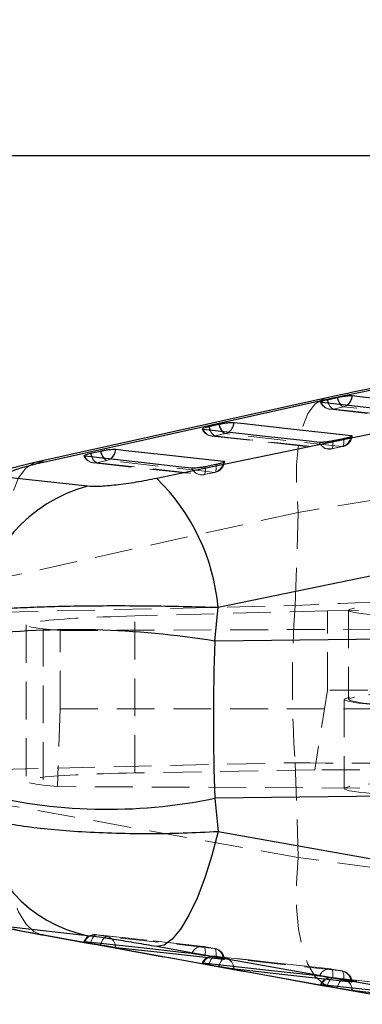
# Model space of a CAD drawing. Header units: millimetres. Extents: x 19 to 411, y 18 to 285.
# Tile 41 of 58: x 284 to 296, y 251 to 284. Entities that reach past the tile are written whole.
import ezdxf

# ---------------------------------------------------------------- set-up
doc = ezdxf.new("R2010")
doc.units = ezdxf.units.MM
doc.linetypes.add('HIDDEN', pattern=[1.905, 1.27, -0.635])
doc.layers.add('FORMATO', color=179, linetype='Continuous')
doc.styles.add('SLDTEXTSTYLE0', font='TXT', dxfattribs={"width": 0.75})
doc.dimstyles.new('SLDDIMSTYLE1', dxfattribs={"dimtxt": 3.5, "dimasz": 3.302, "dimexe": 0, "dimexo": 0.0625, "dimgap": 0.875, "dimtad": 1, "dimdec": 0, "dimrnd": 1e-09, "dimzin": 12, "dimdsep": 46, "dimtxsty": 'SLDTEXTSTYLE0', "dimsah": 1, "dimcen": 0.09, "dimadec": 0, "dimazin": 3, "dimtfac": 1, "dimtdec": 0, "dimtofl": 0, "dimtmove": 0, "dimatfit": 3, "dimfxl": 0, "dimfrac": 2, "dimtolj": 1, "dimtzin": 12, "dimarcsym": 0})

# ---------------------------------------------------------------- blocks, each defined once
blk = doc.blocks.new('_D_7')
at = {"layer": 'FORMATO'}
for p, q in [((279.174, 261.451), (279.174, 280.034)), ((411.468, 261.451), (411.468, 280.034)), ((411.468, 279.034), (279.174, 279.034))]:
    blk.add_line(p, q, dxfattribs=at)
for points in [[(279.174, 279.034), (282.476, 278.526), (282.476, 279.542)], [(411.468, 279.034), (408.166, 279.542), (408.166, 278.526)]]:
    blk.add_solid(points, dxfattribs=at)
at = {"layer": 'FORMATO', "insert": (344.021, 283.546), "char_height": 3.5, "attachment_point": 1, "style": 'SLDTEXTSTYLE0'}
blk.add_mtext('132', dxfattribs=at)

msp = doc.modelspace()

# ---------------------------------------------------------------- linework, layer by layer
at = {"color": 7, "linetype": 'Continuous', "lineweight": 25}
for p, q in [((294.790248, 270.893836), (296.660556, 271.288076)), ((285.074374, 268.739068), (294.790248, 270.893836)), ((294.600396, 270.836601), (294.935262, 270.912567)), ((290.628078, 269.935527), (290.962944, 270.011493)), ((295.148505, 269.523227), (294.787211, 269.450137)), ((295.401385, 269.636699), (295.435799, 269.626582)), ((286.655756, 269.034603), (286.990622, 269.110554)), ((290.862681, 268.656099), (290.501388, 268.582979)), ((286.550993, 267.926404), (283.973577, 268.20893)), ((290.934926, 263.857567), (301.811749, 266.107792)), ((290.824054, 262.720102), (290.934926, 263.857567)), ((301.94916, 262.862423), (290.824054, 262.720102)), ((301.94916, 257.581809), (290.824054, 257.439473)), ((290.824054, 257.439473), (290.934926, 256.325865)), ((290.934926, 256.325865), (301.811749, 254.393005)), ((286.550993, 252.819949), (283.973577, 253.104949)), ((285.074374, 252.845788), (285.020081, 252.853417)), ((285.074374, 252.845788), (294.790248, 251.09064)), ((286.655756, 252.571815), (286.990622, 252.510974)), ((290.862681, 252.088042), (290.501388, 252.1519)), ((290.628078, 251.85004), (290.962944, 251.789184)), ((291.115554, 252.03018), (291.149946, 252.027699)), ((295.148505, 251.330556), (294.787211, 251.394407)), ((294.600396, 251.128116), (294.935262, 251.06726)), ((294.790248, 251.09064), (294.736298, 251.098239)), ((294.790248, 251.09064), (296.660556, 250.757003))]:
    msp.add_line(p, q, dxfattribs=at)
at = {"color": 7, "linetype": 'HIDDEN', "lineweight": 18}
for p, q in [((294.696691, 270.514214), (298.91379, 270.047465)), ((295.144061, 270.596751), (294.809194, 270.520785)), ((290.724317, 269.613126), (294.627896, 269.180441)), ((291.171735, 269.695663), (290.836869, 269.619697)), ((294.740507, 269.187042), (295.101805, 269.260132)), ((294.753129, 269.186014), (295.114422, 269.259104)), ((286.751909, 268.712172), (290.341964, 268.313327)), ((287.199399, 268.79468), (286.864528, 268.718743)), ((290.454676, 268.319929), (290.81597, 268.393034)), ((290.467309, 268.3189), (290.828602, 268.392005)), ((296.205284, 267.474988), (293.627506, 267.047176)), ((293.627506, 267.047176), (283.910679, 264.892363)), ((293.525407, 263.916427), (293.627506, 267.047176)), ((283.625996, 263.693207), (293.525407, 263.916427)), ((339.465153, 263.948613), (294.614265, 263.743156)), ((295.3209, 263.7577), (295.3209, 260.761657)), ((294.614265, 263.743156), (288.13594, 263.569319)), ((288.13594, 258.291075), (288.13594, 263.569319)), ((294.614265, 261.075804), (294.614265, 263.743156)), ((284.489414, 263.267183), (284.489414, 258.02073)), ((285.06141, 263.137454), (285.627754, 263.0777)), ((285.06141, 263.137454), (285.06141, 257.886016)), ((285.627754, 263.0777), (339.464924, 263.300279)), ((285.627754, 260.449508), (285.627754, 263.0777)), ((294.614265, 261.075804), (294.183897, 258.400658)), ((339.775006, 261.085892), (294.614265, 261.075804)), ((285.627754, 260.449508), (285.541656, 257.83115)), ((285.627754, 260.449508), (339.776798, 260.437408)), ((295.167184, 260.761657), (295.167184, 257.765607)), ((283.625996, 258.412579), (293.525407, 258.635805)), ((293.525407, 258.635805), (293.627506, 255.447128)), ((294.183897, 258.400658), (288.13594, 258.291075)), ((339.505703, 258.212575), (294.183897, 258.400658)), ((285.541656, 257.83115), (285.06141, 257.886016)), ((339.505478, 257.584789), (285.541656, 257.83115)), ((293.627506, 255.447128), (283.910679, 257.202418)), ((296.205284, 255.105124), (293.627506, 255.447128)), ((287.199399, 252.792367), (286.864528, 252.853209)), ((290.454676, 252.456376), (290.457426, 252.456048)), ((290.454676, 252.456376), (290.81597, 252.392517)), ((291.171735, 252.07054), (290.836869, 252.131396)), ((294.740507, 251.698927), (294.743246, 251.6986)), ((294.740507, 251.698927), (295.101805, 251.635076)), ((295.144061, 251.348579), (294.809194, 251.409443))]:
    msp.add_line(p, q, dxfattribs=at)
at = {"color": 8, "linetype": 'Continuous', "lineweight": 25}
for p, q in [((295.401385, 269.636699), (295.395469, 269.587719)), ((285.074374, 268.739068), (284.826061, 268.732855)), ((291.115554, 268.769601), (291.109631, 268.720591)), ((286.663143, 252.596819), (286.655756, 252.571815)), ((286.990622, 252.510974), (287.006466, 252.561772)), ((290.635446, 251.87497), (290.628078, 251.85004)), ((290.962944, 251.789184), (290.978739, 251.839833)), ((294.607746, 251.153001), (294.600396, 251.128116)), ((294.935262, 251.06726), (294.951024, 251.117805))]:
    msp.add_line(p, q, dxfattribs=at)
at = {"color": 7, "linetype": 'Continuous', "lineweight": 25, "flags": 128}
for points in [[(294.539293, 270.886892), (292.201253, 270.368287), (284.823069, 268.732527)], [(298.625508, 270.269477), (298.284309, 270.307252), (296.919508, 270.45832), (294.408387, 270.736271)], [(295.443682, 270.973274), (295.784881, 270.935514), (297.149679, 270.784491), (299.687216, 270.503709)], [(299.753999, 270.43792), (290.154481, 268.451863), (288.877113, 268.187502)], [(291.471375, 270.072171), (291.812575, 270.034367), (293.177372, 269.883135), (295.401385, 269.636699)], [(294.339677, 269.402438), (293.998478, 269.440257), (292.633673, 269.591564), (290.436072, 269.835183)], [(287.499065, 269.171172), (287.840264, 269.133294), (289.205061, 268.981749), (291.115554, 268.769601)], [(290.053846, 268.53531), (289.712643, 268.573233), (288.347831, 268.724883), (286.463751, 268.934229)], [(290.934926, 256.325865), (290.727241, 255.515107), (290.490499, 254.760624), (290.231573, 254.084305), (289.957972, 253.505775), (289.677637, 253.041828), (289.398698, 252.705911), (289.129252, 252.50777), (288.877113, 252.453165)], [(290.053846, 252.221943), (289.712643, 252.259651), (288.347831, 252.410465), (286.463751, 252.618664)], [(287.499065, 252.430105), (287.840264, 252.392375), (289.205061, 252.241449), (291.115554, 252.03018)], [(299.753999, 250.520253), (290.154481, 252.226101), (288.877113, 252.453165)], [(294.339677, 251.46448), (293.998478, 251.502269), (292.633673, 251.653449), (290.436072, 251.896867)], [(291.471375, 251.708263), (291.812575, 251.670459), (293.177372, 251.519212), (295.401385, 251.272754)], [(298.625508, 250.707099), (298.284309, 250.744948), (296.919508, 250.896358), (294.408387, 251.174928)], [(295.443682, 250.986302), (295.784881, 250.948445), (297.149679, 250.79699), (299.687216, 250.515395)]]:
    msp.add_lwpolyline(points, dxfattribs=at)
at = {"color": 7, "linetype": 'HIDDEN', "lineweight": 18, "flags": 128}
for points in [[(294.539617, 270.886952), (294.47254, 270.868251), (294.190588, 270.691284), (293.953037, 270.368346), (293.767171, 269.909376), (293.63869, 269.328409), (293.571537, 268.643299), (293.567771, 267.875025), (293.627506, 267.047176)], [(294.809194, 270.520785), (295.150397, 270.483026), (296.515206, 270.331988), (299.026342, 270.054066)], [(295.244692, 270.637089), (295.202347, 270.615706), (295.144061, 270.596751)], [(299.387636, 270.127156), (299.046433, 270.164916), (297.681624, 270.315939), (295.144061, 270.596751)], [(291.272199, 269.735882), (291.230021, 269.714603), (291.171735, 269.695663)], [(290.836869, 269.619697), (291.178072, 269.581878), (292.542888, 269.430616), (294.740507, 269.187042)], [(295.101805, 269.260132), (294.760598, 269.297951), (293.395786, 269.449183), (291.171735, 269.695663)], [(294.740507, 269.187042), (294.756046, 269.186819), (294.769341, 269.197294), (294.780033, 269.218156), (294.787834, 269.248867), (294.792535, 269.288593), (294.79401, 269.336262), (294.792222, 269.390607), (294.787211, 269.450137)], [(295.148505, 269.523227), (295.153515, 269.463697), (295.155304, 269.409352), (295.153828, 269.361684), (295.149127, 269.321957), (295.141326, 269.291246), (295.130635, 269.270384), (295.117343, 269.259909), (295.101805, 269.260132)], [(284.826061, 268.732855), (284.756558, 268.713662), (284.474483, 268.5368), (284.236794, 268.213937), (284.050794, 267.754966), (283.922182, 267.173955), (283.854907, 266.488755), (283.851033, 265.720361), (283.910679, 264.892363)], [(286.864528, 268.718743), (287.205739, 268.680835), (288.570566, 268.52923), (290.454676, 268.319929)], [(287.299613, 268.834764), (287.257684, 268.813634), (287.199399, 268.79468)], [(290.81597, 268.393034), (290.474763, 268.430927), (289.109936, 268.582502), (287.199399, 268.79468)], [(290.454676, 268.319929), (290.470215, 268.319705), (290.48351, 268.330166), (290.494202, 268.351027), (290.502006, 268.381739), (290.506708, 268.42145), (290.508187, 268.469119), (290.506395, 268.523449), (290.501388, 268.582979)], [(290.862681, 268.656099), (290.867692, 268.596554), (290.86948, 268.542224), (290.868005, 268.494555), (290.8633, 268.454844), (290.855499, 268.424132), (290.844804, 268.403271), (290.831512, 268.39281), (290.81597, 268.393034)], [(301.2209, 264.060447), (300.249795, 264.056319), (299.305173, 264.04404), (298.412813, 264.023954), (297.597045, 263.99661), (296.880132, 263.96274), (296.281619, 263.923281), (295.817839, 263.879308), (295.501439, 263.832027), (295.341054, 263.782704), (295.341054, 263.732695), (295.501439, 263.683388), (295.817839, 263.636091), (296.281619, 263.592118), (296.880132, 263.55266), (297.597045, 263.518789), (298.412813, 263.491446), (299.305173, 263.471359), (300.249795, 263.45908), (301.2209, 263.454953)], [(301.067183, 261.064389), (300.096074, 261.060262), (299.151456, 261.047998), (298.259093, 261.027911), (297.443328, 261.000553), (296.726411, 260.966697), (296.127902, 260.927239), (295.664122, 260.883266), (295.347722, 260.835969), (295.187334, 260.786647), (295.187334, 260.736653), (295.347722, 260.68733), (295.664122, 260.640034), (296.127902, 260.596061), (296.726411, 260.556602), (297.443328, 260.522747), (298.259093, 260.495403), (299.151456, 260.475317), (300.096074, 260.463038), (301.067183, 260.45891)], [(301.2209, 261.064389), (300.249795, 261.060262), (299.305173, 261.047998), (298.412813, 261.027911), (297.597045, 261.000553), (296.880132, 260.966697), (296.281619, 260.927239), (295.817839, 260.883266), (295.501439, 260.835969), (295.341054, 260.786647), (295.341054, 260.736653), (295.501439, 260.68733), (295.817839, 260.640034), (296.281619, 260.596061), (296.880132, 260.556602), (297.597045, 260.522747), (298.412813, 260.495403), (299.305173, 260.475317), (300.249795, 260.463038), (301.2209, 260.45891)], [(301.067183, 258.068347), (300.096074, 258.064219), (299.151456, 258.051948), (298.259093, 258.031861), (297.443328, 258.00451), (296.726411, 257.970647), (296.127902, 257.931189), (295.664122, 257.887216), (295.347722, 257.839927), (295.187334, 257.790604), (295.187334, 257.740603), (295.347722, 257.691288), (295.664122, 257.643992), (296.127902, 257.600018), (296.726411, 257.56056), (297.443328, 257.526697), (298.259093, 257.499346), (299.151456, 257.479267), (300.096074, 257.466988), (301.067183, 257.462861)], [(285.020081, 252.853417), (284.756558, 252.956116), (284.474483, 253.216506), (284.236794, 253.618987), (284.050794, 254.151204), (283.922182, 254.796827), (283.854907, 255.536051), (283.851033, 256.346205), (283.910679, 257.202418)], [(294.736298, 251.098239), (294.47254, 251.201124), (294.190588, 251.461619), (293.953037, 251.864144), (293.767171, 252.396347), (293.63869, 253.041917), (293.571537, 253.781044), (293.567771, 254.591057), (293.627506, 255.447128)], [(286.864528, 252.853209), (286.836876, 252.850705), (286.808139, 252.837495), (286.779096, 252.813944), (286.750527, 252.780685), (286.723202, 252.738611), (286.697859, 252.688849), (286.675172, 252.632746), (286.663143, 252.596819)], [(290.431397, 252.459781), (287.918357, 252.737561), (286.841342, 252.856591)], [(286.864528, 252.853209), (287.205739, 252.815494), (288.570566, 252.664634), (290.454676, 252.456376)], [(287.006466, 252.561772), (287.010038, 252.571912), (287.032725, 252.628015), (287.058072, 252.67777), (287.085397, 252.719843), (287.113963, 252.753103), (287.143009, 252.776654), (287.171742, 252.789864), (287.199399, 252.792367)], [(290.81597, 252.392517), (290.474763, 252.430239), (289.109936, 252.581143), (287.199399, 252.792367)], [(290.457426, 252.456048), (290.470215, 252.449961), (290.48351, 252.432959), (290.494202, 252.405816), (290.502006, 252.369271), (290.506708, 252.324307), (290.508187, 252.272123), (290.506395, 252.214135), (290.501388, 252.1519)], [(290.818749, 252.392189), (290.565843, 252.436885), (290.457456, 252.456041)], [(290.862681, 252.088042), (290.867692, 252.150276), (290.86948, 252.208264), (290.868005, 252.260441), (290.8633, 252.305412), (290.855499, 252.341957), (290.844804, 252.3691), (290.831512, 252.386102), (290.81597, 252.392517)], [(290.836869, 252.131396), (290.809212, 252.128893), (290.780479, 252.115691), (290.751433, 252.092147), (290.722864, 252.058895), (290.695539, 252.016821), (290.670188, 251.967066), (290.647497, 251.910971), (290.635446, 251.87497)], [(294.717329, 251.702318), (291.984821, 252.005042), (290.81375, 252.134764)], [(290.836869, 252.131396), (291.178072, 252.093592), (292.542888, 251.942398), (294.740507, 251.698927)], [(290.978739, 251.839833), (290.982364, 251.850115), (291.005055, 251.906218), (291.030405, 251.955965), (291.05773, 251.998039), (291.086299, 252.03129), (291.115345, 252.054834), (291.144082, 252.068037), (291.171735, 252.07054)], [(295.101805, 251.635076), (294.760598, 251.672888), (293.395786, 251.824112), (291.171735, 252.07054)], [(294.743246, 251.6986), (294.756046, 251.692505), (294.769341, 251.675495), (294.780033, 251.648353), (294.787834, 251.6118), (294.792535, 251.566829), (294.79401, 251.514637), (294.792222, 251.45665), (294.787211, 251.394407)], [(295.104569, 251.634748), (294.851663, 251.679444), (294.743275, 251.6986)], [(295.148505, 251.330556), (295.153515, 251.392798), (295.155304, 251.450793), (295.153828, 251.502977), (295.149127, 251.547949), (295.141326, 251.584501), (295.130635, 251.611644), (295.117343, 251.628661), (295.101805, 251.635076)], [(294.809194, 251.409443), (294.781542, 251.406947), (294.752805, 251.393752), (294.723759, 251.370215), (294.695189, 251.336963), (294.667861, 251.294897), (294.64251, 251.245142), (294.619815, 251.189047), (294.607746, 251.153001)], [(299.003223, 250.944944), (296.051251, 251.272464), (294.78612, 251.412818)], [(294.809194, 251.409443), (295.150397, 251.371594), (296.515206, 251.220168), (299.026342, 250.941561)], [(294.951024, 251.117805), (294.954682, 251.128191), (294.977376, 251.184286), (295.002727, 251.234034), (295.030056, 251.2761), (295.058625, 251.309352), (295.087671, 251.332888), (295.116408, 251.346083), (295.144061, 251.348579)], [(299.387636, 250.877717), (299.046433, 250.915573), (297.681624, 251.067014), (295.144061, 251.348579)]]:
    msp.add_lwpolyline(points, dxfattribs=at)
at = {"color": 8, "linetype": 'Continuous', "lineweight": 25, "flags": 128}
for points in [[(287.499065, 252.430105), (287.489789, 252.495603), (287.486682, 252.508753)], [(291.471375, 251.708263), (291.462103, 251.773769), (291.459056, 251.78668)], [(295.443682, 250.986302), (295.434414, 251.051807), (295.431407, 251.064563)]]:
    msp.add_lwpolyline(points, dxfattribs=at)
at = {"color": 7, "linetype": 'HIDDEN', "lineweight": 18}
for centre, radius, start, end in [((294.741352, 270.917714), 0.406, 204.5827124, 263.6842802), ((294.73637, 270.865829), 0.352645, 201.5547368, 281.9177702), ((294.92599, 270.787209), 0.2909, 196.2426153, 246.3281726), ((295.189459, 270.759331), 0.168799, 214.5264677, 254.3981767), ((290.769045, 270.016622), 0.406, 204.5824226, 263.6749737), ((290.764042, 269.964719), 0.352624, 201.5521641, 281.9190102), ((290.953653, 269.886079), 0.290858, 196.2426305, 246.3268866), ((291.217067, 269.858122), 0.168665, 214.5450079, 254.4089805), ((294.667614, 269.532045), 0.35262, 201.5648847, 281.9301185), ((294.997906, 269.648693), 0.402212, 284.9703181, 351.2805696), ((295.033917, 269.657042), 0.406, 281.4370245, 354.6525786), ((294.672622, 269.583949), 0.406, 263.6753233, 281.4371025), ((286.796738, 269.115661), 0.406, 204.5852841, 263.6607742), ((286.79171, 269.063752), 0.35261, 201.5509151, 281.918038), ((286.981268, 268.985045), 0.290766, 196.2435821, 246.3286049), ((287.244903, 268.957326), 0.168892, 214.6184, 254.3697659), ((290.712043, 268.78162), 0.402244, 284.9731861, 351.2732423), ((290.748086, 268.78994), 0.406, 281.4383059, 354.6517901), ((290.381777, 268.664929), 0.352618, 201.5671091, 281.9311997), ((290.386791, 268.716839), 0.406, 263.6611367, 281.4384628), ((330.895407, 261.276116), 37.463157, 175.9585847, 184.0414153), ((286.796738, 252.453061), 0.406, 90, 155.404907), ((286.810117, 252.486497), 0.370727, 81.5602902, 159.1139782), ((286.796738, 252.453061), 0.406, 83.6926874, 90), ((287.124458, 252.42915), 0.370867, 12.3944453, 78.3420758), ((290.400163, 252.089699), 0.370707, 81.5437907, 159.100174), ((290.386791, 252.05624), 0.406, 79.9766763, 83.6923249), ((290.733306, 252.019151), 0.382407, 1.6526925, 77.5159798), ((290.748086, 251.992383), 0.406, 5.1568105, 79.9768346), ((290.769045, 251.731247), 0.406, 90, 155.4263594), ((290.782453, 251.764656), 0.370755, 81.5602513, 159.1085219), ((290.769045, 251.731247), 0.406, 83.678487, 90), ((291.096758, 251.707307), 0.370891, 12.3573236, 78.336981), ((294.68601, 251.332231), 0.370724, 81.5467649, 159.100374), ((294.672622, 251.298793), 0.406, 79.9780494, 83.6781373), ((295.019162, 251.261732), 0.382382, 1.651829, 77.5184579), ((295.033917, 251.234944), 0.406, 5.1562978, 79.978128), ((294.741352, 251.009302), 0.406, 90, 155.4319861), ((294.754764, 251.042702), 0.370757, 81.5580135, 159.1061932), ((294.741352, 251.009302), 0.406, 83.6691807, 90), ((295.069098, 250.985371), 0.370863, 12.3295095, 78.3384244)]:
    msp.add_arc(centre, radius, start, end, dxfattribs=at)
at = {"color": 8, "linetype": 'Continuous', "lineweight": 25}
for centre, radius, start, end in [((295.486562, 271.076842), 0.918153, 195.1683842, 203.8328867), ((295.62093, 271.078634), 0.705492, 193.6147567, 216.0299993), ((295.027975, 270.992349), 0.416144, 301.3841336, 357.3727447), ((291.055615, 270.091287), 0.416199, 301.3580315, 357.3674291), ((291.51093, 270.174612), 0.914653, 195.1527526, 203.8535944), ((291.648632, 270.17755), 0.705509, 193.6135214, 216.0383643), ((287.676572, 269.276672), 0.705778, 193.6133435, 216.0450969), ((287.083337, 269.190321), 0.416168, 301.3109745, 357.3627878), ((287.541616, 269.274666), 0.917812, 195.1626703, 203.8393288)]:
    msp.add_arc(centre, radius, start, end, dxfattribs=at)
at = {"color": 7, "linetype": 'Continuous', "lineweight": 25}
for centre, radius, start, end in [((284.067036, 263.247542), 6.894929, 5.0758505, 45.7632087), ((287.840726, 263.081083), 5.014035, 104.9054459, 172.4844208), ((286.100789, 233.966227), 29.139227, 80.6715977, 96.5243627), ((287.229398, 274.798812), 17.727611, 255.4968808, 281.6990797), ((287.545373, 257.427032), 4.713173, 187.2388449, 257.8202829)]:
    msp.add_arc(centre, radius, start, end, dxfattribs=at)
at = {"color": 7, "linetype": 'HIDDEN', "lineweight": 18}
for centre, major_axis, ratio, start_param, end_param in [((300.842368, 260.41877), (18.415942, -0.493362), 0.195669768, 1.5164357, 1.984623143), ((290.579414, 263.293725), (6.09, 0.026608), 0.051311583, 1.983428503, 3.578248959), ((300.842368, 260.41877), (18.416139, 0.485642), 0.094118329, 4.30132216, 4.769509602), ((290.579414, 257.994191), (6.09, -0.026608), 0.051311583, 1.983876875, 3.57869733)]:
    msp.add_ellipse(centre, major_axis=major_axis, ratio=ratio, start_param=start_param, end_param=end_param, dxfattribs=at)
at = {"color": 7, "linetype": 'Continuous', "lineweight": 25}
msp.add_ellipse((293.592861, 260.908127), major_axis=(0.160755, 15.228162), ratio=0.184324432, start_param=1.453471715, end_param=1.802537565, dxfattribs=at)
for points, knots in [([(296.515716, 271.301457), (296.450249, 271.288709), (295.916702, 271.184812), (295.256242, 271.045137), (294.679842, 270.916003), (294.545377, 270.885879)], [0, 0, 0, 0, 0.096850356, 0.789309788, 1, 1, 1, 1]), ([(294.408387, 270.736271), (294.40812, 270.736301), (294.389473, 270.738379), (294.369662, 270.741461), (294.373991, 270.748592), (294.374472, 270.749384)], [0, 0, 0, 0, 0.012751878, 0.89040016, 1, 1, 1, 1]), ([(294.382503, 270.765641), (294.397025, 270.773484), (294.426068, 270.78917), (294.508573, 270.814694), (294.573607, 270.83021), (294.600396, 270.836601)], [0, 0, 0, 0, 0.370312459, 0.740625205, 1, 1, 1, 1]), ([(294.935262, 270.912567), (294.969347, 270.919871), (295.044542, 270.935984), (295.170507, 270.95648), (295.293479, 270.970973), (295.388921, 270.976716), (295.42706, 270.974319), (295.443682, 270.973274)], [0, 0, 0, 0, 0.180176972, 0.397496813, 0.614813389, 0.832130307, 1, 1, 1, 1]), ([(290.962944, 270.011493), (290.997031, 270.018798), (291.072229, 270.034914), (291.198201, 270.055387), (291.321172, 270.069885), (291.416612, 270.075633), (291.454753, 270.073222), (291.471375, 270.072171)], [0, 0, 0, 0, 0.180187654, 0.397507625, 0.614824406, 0.832139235, 1, 1, 1, 1]), ([(290.436072, 269.835183), (290.418098, 269.837572), (290.397621, 269.840293), (290.401869, 269.847464), (290.402388, 269.848341)], [0, 0, 0, 0, 0.877778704, 1, 1, 1, 1]), ([(290.409746, 269.864255), (290.424066, 269.872077), (290.452708, 269.88772), (290.535206, 269.913347), (290.600754, 269.929002), (290.628078, 269.935527)], [0, 0, 0, 0, 0.368345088, 0.736695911, 1, 1, 1, 1]), ([(294.787211, 269.450137), (294.755696, 269.44408), (294.68136, 269.429794), (294.561448, 269.412422), (294.445711, 269.401242), (294.374467, 269.399492), (294.347091, 269.401811), (294.339677, 269.402438)], [0, 0, 0, 0, 0.179191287, 0.42266286, 0.666123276, 0.909590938, 1, 1, 1, 1]), ([(295.433117, 269.619697), (295.43313, 269.616124), (295.433164, 269.60682), (295.384107, 269.584509), (295.297295, 269.55698), (295.210238, 269.53594), (295.15855, 269.525296), (295.148505, 269.523227)], [0, 0, 0, 0, 0.161349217, 0.420088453, 0.678837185, 0.937586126, 1, 1, 1, 1]), ([(286.990622, 269.110554), (287.024714, 269.11786), (287.099916, 269.133976), (287.225895, 269.154433), (287.348866, 269.168916), (287.444304, 269.174652), (287.482444, 269.172228), (287.499065, 269.171172)], [0, 0, 0, 0, 0.180210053, 0.397523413, 0.6148346, 0.832149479, 1, 1, 1, 1]), ([(284.827272, 268.731603), (284.795165, 268.724979), (284.511225, 268.666397), (283.975814, 268.527156), (283.298587, 268.321525), (282.673424, 268.068273), (282.125195, 267.781495), (281.602358, 267.432913), (281.090975, 266.993412), (280.611813, 266.455092), (280.201357, 265.830443), (279.885099, 265.173992), (279.765111, 264.713923), (279.71003, 264.502728)], [0, 0, 0, 0, 0.0136360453, 0.120594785, 0.2455945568, 0.3442302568, 0.4266299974, 0.5115067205, 0.6058554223, 0.7039924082, 0.8061310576, 0.911004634, 1, 1, 1, 1]), ([(283.973577, 268.20893), (283.901596, 268.222981), (283.757569, 268.251095), (283.808013, 268.344098), (284.056199, 268.462792), (284.485239, 268.600425), (284.875179, 268.692191), (285.074374, 268.739068)], [0, 0, 0, 0, 0.197327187, 0.39483362, 0.589882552, 0.790498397, 1, 1, 1, 1]), ([(286.463751, 268.934229), (286.446829, 268.936502), (286.426493, 268.939234), (286.430213, 268.946342), (286.430838, 268.947536)], [0, 0, 0, 0, 0.832097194, 1, 1, 1, 1]), ([(286.435893, 268.962198), (286.449487, 268.969929), (286.476677, 268.985389), (286.559092, 269.011453), (286.626498, 269.027596), (286.655756, 269.034603)], [0, 0, 0, 0, 0.36141087, 0.722820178, 1, 1, 1, 1]), ([(291.115554, 268.769601), (291.129858, 268.766779), (291.158966, 268.761038), (291.149649, 268.742142), (291.099673, 268.717643), (291.011279, 268.689822), (290.924564, 268.668815), (290.872796, 268.658177), (290.862681, 268.656099)], [0, 0, 0, 0, 0.185507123, 0.377477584, 0.569451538, 0.761422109, 0.953387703, 1, 1, 1, 1]), ([(290.501388, 268.582979), (290.496366, 268.581972), (290.449278, 268.572536), (290.355283, 268.55621), (290.22917, 268.540024), (290.120297, 268.531804), (290.075889, 268.534147), (290.053846, 268.53531)], [0, 0, 0, 0, 0.029082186, 0.272685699, 0.516293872, 0.759902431, 1, 1, 1, 1]), ([(288.877113, 268.187502), (288.647582, 268.142943), (288.188029, 268.053731), (287.506096, 267.960631), (286.910607, 267.909384), (286.672808, 267.920639), (286.550993, 267.926404)], [0, 0, 0, 0, 0.2534150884, 0.507371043, 0.7476451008, 1, 1, 1, 1]), ([(282.869766, 263.736898), (283.067781, 263.757961), (283.463809, 263.800087), (284.268469, 263.848675), (285.191179, 263.884606), (286.225115, 263.907613), (287.361339, 263.916741), (288.556458, 263.911366), (289.764413, 263.892548), (290.544751, 263.869228), (290.934926, 263.857567)], [0, 0, 0, 0, 0.12778302, 0.255563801, 0.377300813, 0.499038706, 0.625861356, 0.752687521, 0.876341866, 1, 1, 1, 1]), ([(279.709449, 256.952913), (279.752464, 256.775976), (279.851864, 256.367105), (280.119847, 255.773775), (280.472669, 255.189824), (280.879622, 254.685523), (281.317907, 254.261204), (281.769393, 253.915909), (282.213343, 253.646298), (282.625084, 253.447789), (282.980228, 253.311182), (283.271971, 253.219691), (283.510723, 253.15637), (283.764424, 253.0969), (284.09016, 253.028538), (284.521929, 252.944307), (284.863018, 252.882287), (285.022901, 252.853216)], [0, 0, 0, 0, 0.0702935, 0.162435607, 0.250239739, 0.333600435, 0.412230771, 0.4856451, 0.553072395, 0.613133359, 0.66323689, 0.703209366, 0.74062461, 0.783447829, 0.855341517, 0.932192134, 1, 1, 1, 1]), ([(282.869766, 256.833145), (283.067781, 256.775365), (283.463811, 256.659805), (284.268467, 256.517726), (285.191179, 256.404269), (286.225115, 256.320372), (287.361339, 256.268609), (288.556458, 256.251677), (289.764413, 256.268069), (290.544751, 256.306599), (290.934926, 256.325865)], [0, 0, 0, 0, 0.127782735, 0.255563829, 0.37730081, 0.49903865, 0.625861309, 0.752687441, 0.876341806, 1, 1, 1, 1]), ([(283.973577, 253.104949), (283.901596, 253.111606), (283.757569, 253.124927), (283.808013, 253.098541), (284.056199, 253.040289), (284.485239, 252.953856), (284.875179, 252.882327), (285.074374, 252.845788)], [0, 0, 0, 0, 0.1973258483, 0.3948326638, 0.5898822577, 0.7904983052, 1, 1, 1, 1]), ([(285.019657, 252.853492), (285.029777, 252.851666), (288.268439, 252.267517), (291.507211, 251.681974), (294.735862, 251.098262)], [0, 0, 0, 0, 0.003124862, 1, 1, 1, 1]), ([(286.463751, 252.618664), (286.447408, 252.620354), (286.425483, 252.622621), (286.43041, 252.620257), (286.431665, 252.619655)], [0, 0, 0, 0, 0.745414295, 1, 1, 1, 1]), ([(286.435893, 252.616504), (286.449488, 252.613055), (286.476677, 252.606158), (286.559093, 252.589631), (286.626498, 252.577208), (286.655756, 252.571815)], [0, 0, 0, 0, 0.361406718, 0.722816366, 1, 1, 1, 1]), ([(288.877113, 252.453165), (288.647581, 252.493347), (288.188029, 252.573796), (287.506096, 252.684847), (286.910608, 252.775424), (286.672808, 252.804867), (286.550993, 252.819949)], [0, 0, 0, 0, 0.25341508, 0.507371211, 0.747645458, 1, 1, 1, 1]), ([(286.990622, 252.510974), (287.024714, 252.504871), (287.099917, 252.491408), (287.225894, 252.470217), (287.348866, 252.45071), (287.444305, 252.436709), (287.482444, 252.43211), (287.499065, 252.430105)], [0, 0, 0, 0, 0.180208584, 0.397523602, 0.614833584, 0.832146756, 1, 1, 1, 1]), ([(290.501388, 252.1519), (290.496366, 252.152786), (290.449279, 252.161094), (290.355285, 252.17714), (290.229169, 252.197458), (290.120298, 252.213779), (290.075889, 252.219235), (290.053846, 252.221943)], [0, 0, 0, 0, 0.029082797, 0.272689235, 0.516294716, 0.75990373, 1, 1, 1, 1]), ([(290.436072, 251.896867), (290.41876, 251.898659), (290.396737, 251.900937), (290.402329, 251.898474), (290.403524, 251.897947)], [0, 0, 0, 0, 0.786138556, 1, 1, 1, 1]), ([(290.409746, 251.894289), (290.424066, 251.890724), (290.452708, 251.883592), (290.535206, 251.867145), (290.600754, 251.855072), (290.628078, 251.85004)], [0, 0, 0, 0, 0.368345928, 0.736697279, 1, 1, 1, 1]), ([(291.147502, 252.029361), (291.147576, 252.030143), (291.147762, 252.032121), (291.09845, 252.043484), (291.01162, 252.060951), (290.924543, 252.07705), (290.872793, 252.086245), (290.862681, 252.088042)], [0, 0, 0, 0, 0.167805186, 0.424429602, 0.681057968, 0.937681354, 1, 1, 1, 1]), ([(290.962944, 251.789184), (290.997031, 251.783078), (291.072229, 251.769607), (291.1982, 251.748416), (291.321173, 251.728886), (291.416612, 251.714886), (291.454753, 251.710273), (291.471375, 251.708263)], [0, 0, 0, 0, 0.180188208, 0.397508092, 0.614821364, 0.832136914, 1, 1, 1, 1]), ([(294.787211, 251.394407), (294.755696, 251.399911), (294.681361, 251.412892), (294.561447, 251.432629), (294.445712, 251.450511), (294.374466, 251.460438), (294.34709, 251.463619), (294.339677, 251.46448)], [0, 0, 0, 0, 0.179192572, 0.422662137, 0.666122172, 0.909587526, 1, 1, 1, 1]), ([(294.408387, 251.174928), (294.40812, 251.174958), (294.389483, 251.17704), (294.368918, 251.17899), (294.374538, 251.176547), (294.37569, 251.176046)], [0, 0, 0, 0, 0.011430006, 0.797405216, 1, 1, 1, 1]), ([(294.382503, 251.172239), (294.397025, 251.168645), (294.426068, 251.161457), (294.508573, 251.145034), (294.573607, 251.133052), (294.600396, 251.128116)], [0, 0, 0, 0, 0.370313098, 0.740624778, 1, 1, 1, 1]), ([(295.401385, 251.272754), (295.415707, 251.271427), (295.444825, 251.268729), (295.43543, 251.273968), (295.385392, 251.285841), (295.296937, 251.303551), (295.210256, 251.319606), (295.158553, 251.328774), (295.148505, 251.330556)], [0, 0, 0, 0, 0.185816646, 0.377786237, 0.569755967, 0.761723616, 0.953694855, 1, 1, 1, 1]), ([(294.935262, 251.06726), (294.969346, 251.061154), (295.044541, 251.047684), (295.170508, 251.026486), (295.293479, 251.006938), (295.38892, 250.992934), (295.42706, 250.988315), (295.443682, 250.986302)], [0, 0, 0, 0, 0.180178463, 0.397496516, 0.614814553, 0.832131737, 1, 1, 1, 1])]:
    msp.add_open_spline(points, degree=3, knots=knots, dxfattribs=at)

# ---------------------------------------------------------------- dimensions: what is measured, and where the dimension line sits
at = {"layer": 'FORMATO'}
dim = msp.add_linear_dim(base=(279.173849, 279.033932), p1=(411.467957, 260.450948), p2=(279.173849, 260.450948), angle=0, dimstyle='SLDDIMSTYLE1', dxfattribs=at)
dim.commit()
dim.dimension.update_dxf_attribs({"geometry": '_D_7', "text_midpoint": (347.899956, 279.033932), "dimtype": 160})

doc.saveas('drawing.dxf')
